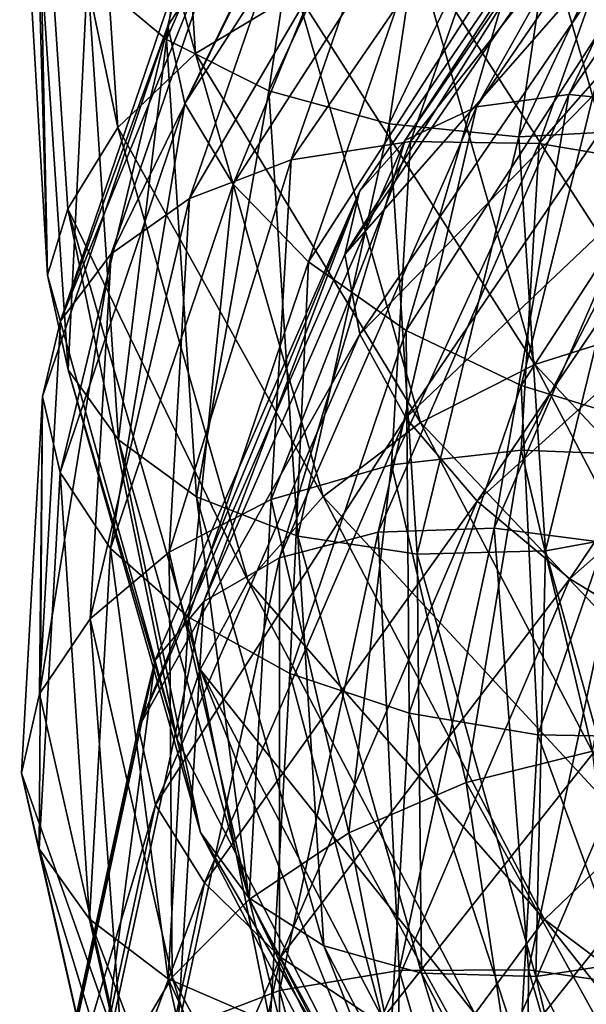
# Model space of a CAD drawing. Header units: metres. Extents: x -109 to 109, y -917 to 389.
# Tile 142 of 256: x -18.98 to -15.86, y -849.01 to -843.59. Entities that reach past the tile are written whole.
import ezdxf

# ---------------------------------------------------------------- set-up
doc = ezdxf.new("R2010")
doc.units = ezdxf.units.M
doc.layers.add('solid_24503124_XXX_01_SW0001', color=7, linetype='CONTINUOUS')

msp = doc.modelspace()

# ---------------------------------------------------------------- linework, layer by layer
at = {"layer": 'solid_24503124_XXX_01_SW0001'}
for points in [[(-18.175714, -843.695313, -334.059937), (-17.799078, -841.196777, -332.166931), (-18.610075, -843.331482, -334.426361)], [(-17.247358, -841.547363, -331.962006), (-17.799078, -841.196777, -332.166931), (-18.175714, -843.695313, -334.059937)], [(-18.613676, -841.634888, -336.208313), (-18.180735, -841.286072, -336.590393), (-18.015625, -843.773071, -338.531647)], [(-18.015625, -843.773071, -338.531647), (-18.180735, -841.286072, -336.590393), (-17.458498, -843.43689, -338.766937)], [(-15.564039, -843.618591, -348.426178), (-16.95038, -841.453064, -346.599548), (-15.935988, -843.384094, -348.964478)], [(-16.424967, -841.605652, -346.168274), (-16.95038, -841.453064, -346.599548), (-15.564039, -843.618591, -348.426178)], [(-17.612318, -843.979004, -333.784058), (-17.247358, -841.547363, -331.962006), (-18.175714, -843.695313, -334.059937)], [(-16.598841, -841.808716, -331.881409), (-17.247358, -841.547363, -331.962006), (-17.612318, -843.979004, -333.784058)], [(-18.891485, -842.041931, -335.771088), (-18.613676, -841.634888, -336.208313), (-18.444637, -844.180725, -338.194885)], [(-18.444637, -844.180725, -338.194885), (-18.613676, -841.634888, -336.208313), (-18.015625, -843.773071, -338.531647)], [(-15.081599, -843.713745, -347.928101), (-16.424967, -841.605652, -346.168274), (-15.564039, -843.618591, -348.426178)], [(-15.807373, -841.617554, -345.822479), (-16.424967, -841.605652, -346.168274), (-15.081599, -843.713745, -347.928101)], [(-18.168343, -843.620605, -68.909447), (-16.93047, -841.699829, -71.363274), (-18.075134, -844.047546, -69.352745)], [(-18.073294, -843.228699, -68.427795), (-16.93047, -841.699829, -71.363274), (-18.168343, -843.620605, -68.909447)], [(-16.93047, -841.699829, -71.363274), (-16.84021, -842.127197, -71.794983), (-18.075134, -844.047546, -69.352745)], [(-16.469788, -844.066223, -322.993591), (-14.895588, -841.76532, -321.500763), (-15.960464, -843.998047, -323.439606)], [(-15.2503, -841.896667, -320.965942), (-14.895588, -841.76532, -321.500763), (-16.469788, -844.066223, -322.993591)], [(-15.960464, -843.998047, -323.439606), (-14.434946, -841.763367, -321.997498), (-15.361248, -844.057983, -323.800537)], [(-14.895588, -841.76532, -321.500763), (-14.434946, -841.763367, -321.997498), (-15.960464, -843.998047, -323.439606)], [(-16.950079, -844.159546, -333.623016), (-16.598841, -841.808716, -331.881409), (-17.612318, -843.979004, -333.784058)], [(-15.899962, -841.969543, -331.923859), (-16.598841, -841.808716, -331.881409), (-16.950079, -844.159546, -333.623016)], [(-16.861988, -844.250366, -322.495178), (-15.2503, -841.896667, -320.965942), (-16.469788, -844.066223, -322.993591)], [(-15.477911, -842.143311, -320.431152), (-15.2503, -841.896667, -320.965942), (-16.861988, -844.250366, -322.495178)], [(-16.236412, -844.231567, -333.581055), (-15.899962, -841.969543, -331.923859), (-16.950079, -844.159546, -333.623016)], [(-15.201337, -842.022034, -332.08252), (-15.899962, -841.969543, -331.923859), (-16.236412, -844.231567, -333.581055)], [(-15.523003, -844.193909, -333.657135), (-15.201337, -842.022034, -332.08252), (-16.236412, -844.231567, -333.581055)], [(-18.830534, -844.994202, -337.262787), (-18.984041, -842.381531, -335.240784), (-18.891485, -842.041931, -335.771088)], [(-18.719923, -844.628418, -337.783142), (-18.891485, -842.041931, -335.771088), (-18.444637, -844.180725, -338.194885)], [(-18.830534, -844.994202, -337.262787), (-18.891485, -842.041931, -335.771088), (-18.719923, -844.628418, -337.783142)], [(-14.415651, -844.543091, -351.653625), (-16.327604, -842.495178, -349.928314), (-16.176962, -842.065552, -350.421631)], [(-14.254022, -844.091797, -352.135376), (-16.176962, -842.065552, -350.421631), (-14.044409, -843.503784, -352.439148)], [(-14.415651, -844.543091, -351.653625), (-16.176962, -842.065552, -350.421631), (-14.254022, -844.091797, -352.135376)], [(-18.075134, -844.047546, -69.352745), (-16.84021, -842.127197, -71.794983), (-17.80933, -844.493103, -69.737053)], [(-16.84021, -842.127197, -71.794983), (-16.592566, -842.599487, -72.144226), (-17.80933, -844.493103, -69.737053)], [(-17.194212, -844.880249, -321.482025), (-15.477911, -842.143311, -320.431152), (-17.113651, -844.533081, -321.980377)], [(-17.194212, -844.880249, -321.482025), (-15.546289, -842.474243, -319.930847), (-15.477911, -842.143311, -320.431152)], [(-17.113651, -844.533081, -321.980377), (-15.477911, -842.143311, -320.431152), (-16.861988, -844.250366, -322.495178)], [(-18.889563, -842.915161, -334.853943), (-18.984041, -842.381531, -335.240784), (-18.830534, -844.994202, -337.262787)], [(-16.851244, -842.522766, -67.082626), (-17.390293, -842.659241, -67.479691), (-18.049856, -844.571045, -64.970764)], [(-17.490362, -844.358215, -64.634277), (-16.851244, -842.522766, -67.082626), (-18.049856, -844.571045, -64.970764)], [(-16.217621, -842.50824, -66.777946), (-16.851244, -842.522766, -67.082626), (-17.490362, -844.358215, -64.634277)], [(-16.832706, -844.256958, -64.403137), (-16.217621, -842.50824, -66.777946), (-17.490362, -844.358215, -64.634277)], [(-15.476335, -842.919922, -319.514313), (-15.546289, -842.474243, -319.930847), (-17.194212, -844.880249, -321.482025)], [(-15.534793, -842.610474, -66.579704), (-16.217621, -842.50824, -66.777946), (-16.832706, -844.256958, -64.403137)], [(-16.175314, -843.031128, -349.503265), (-16.327604, -842.495178, -349.928314), (-14.415651, -844.543091, -351.653625)], [(-17.80933, -844.493103, -69.737053), (-16.592566, -842.599487, -72.144226), (-17.395096, -844.920532, -70.034004)], [(-16.592566, -842.599487, -72.144226), (-16.206633, -843.073853, -72.390739), (-17.395096, -844.920532, -70.034004)], [(-16.123981, -844.267944, -64.285866), (-15.534793, -842.610474, -66.579704), (-16.832706, -844.256958, -64.403137)], [(-14.852212, -842.818726, -66.498299), (-15.534793, -842.610474, -66.579704), (-16.123981, -844.267944, -64.285866)], [(-17.390293, -842.659241, -67.479691), (-17.805885, -842.901611, -67.939323), (-18.481209, -844.875183, -65.385986)], [(-18.049856, -844.571045, -64.970764), (-17.390293, -842.659241, -67.479691), (-18.481209, -844.875183, -65.385986)], [(-15.415513, -844.38678, -64.286751), (-14.852212, -842.818726, -66.498299), (-16.123981, -844.267944, -64.285866)], [(-17.805885, -842.901611, -67.939323), (-18.073294, -843.228699, -68.427795), (-18.75876, -845.245605, -65.848717)], [(-18.481209, -844.875183, -65.385986), (-17.805885, -842.901611, -67.939323), (-18.75876, -845.245605, -65.848717)], [(-18.718016, -845.514099, -336.849274), (-18.889563, -842.915161, -334.853943), (-18.830534, -844.994202, -337.262787)], [(-18.610075, -843.331482, -334.426361), (-18.889563, -842.915161, -334.853943), (-18.718016, -845.514099, -336.849274)], [(-17.11191, -845.319275, -321.048157), (-15.476335, -842.919922, -319.514313), (-17.194212, -844.880249, -321.482025)], [(-15.247351, -843.406616, -319.183167), (-15.476335, -842.919922, -319.514313), (-17.11191, -845.319275, -321.048157)], [(-14.25257, -845.067993, -351.203918), (-16.175314, -843.031128, -349.503265), (-14.415651, -844.543091, -351.653625)], [(-15.935988, -843.384094, -348.964478), (-16.175314, -843.031128, -349.503265), (-14.25257, -845.067993, -351.203918)], [(-16.096109, -843.071228, -338.869904), (-15.388923, -843.056641, -338.74295), (-14.789518, -845.170044, -340.320465)], [(-17.395096, -844.920532, -70.034004), (-16.206633, -843.073853, -72.390739), (-16.857159, -845.29895, -70.218544)], [(-16.206633, -843.073853, -72.390739), (-15.705447, -843.516724, -72.512619), (-16.857159, -845.29895, -70.218544)], [(-16.80304, -843.199707, -338.879669), (-16.096109, -843.071228, -338.869904), (-15.469159, -845.270447, -340.531799)], [(-15.469159, -845.270447, -340.531799), (-16.096109, -843.071228, -338.869904), (-14.789518, -845.170044, -340.320465)], [(-18.75876, -845.245605, -65.848717), (-18.073294, -843.228699, -68.427795), (-18.168343, -843.620605, -68.909447)], [(-17.458498, -843.43689, -338.766937), (-16.80304, -843.199707, -338.879669), (-16.148554, -845.485962, -340.624115)], [(-16.148554, -845.485962, -340.624115), (-16.80304, -843.199707, -338.879669), (-15.469159, -845.270447, -340.531799)], [(-18.441069, -845.901184, -336.38092), (-18.610075, -843.331482, -334.426361), (-18.718016, -845.514099, -336.849274)], [(-18.175714, -843.695313, -334.059937), (-18.610075, -843.331482, -334.426361), (-18.441069, -845.901184, -336.38092)], [(-14.041692, -845.398804, -350.631104), (-15.935988, -843.384094, -348.964478), (-14.25257, -845.067993, -351.203918)], [(-15.564039, -843.618591, -348.426178), (-15.935988, -843.384094, -348.964478), (-14.041692, -845.398804, -350.631104)], [(-18.015625, -843.773071, -338.531647), (-17.458498, -843.43689, -338.766937), (-16.778482, -845.805542, -340.585907)], [(-16.778482, -845.805542, -340.585907), (-17.458498, -843.43689, -338.766937), (-16.148554, -845.485962, -340.624115)], [(-16.858725, -845.778625, -320.682861), (-15.247351, -843.406616, -319.183167), (-17.11191, -845.319275, -321.048157)], [(-14.891475, -843.91217, -318.965973), (-15.247351, -843.406616, -319.183167), (-16.858725, -845.778625, -320.682861)], [(-16.857159, -845.29895, -70.218544), (-15.705447, -843.516724, -72.512619), (-16.224276, -845.600525, -70.27095)], [(-15.705447, -843.516724, -72.512619), (-15.115806, -843.896973, -72.493561), (-16.224276, -845.600525, -70.27095)], [(-18.857632, -845.661194, -66.322006), (-18.168343, -843.620605, -68.909447), (-18.76067, -846.080994, -66.786308)], [(-18.75876, -845.245605, -65.848717), (-18.168343, -843.620605, -68.909447), (-18.857632, -845.661194, -66.322006)], [(-18.168343, -843.620605, -68.909447), (-18.075134, -844.047546, -69.352745), (-18.76067, -846.080994, -66.786308)], [(-18.010651, -846.215271, -335.956726), (-18.175714, -843.695313, -334.059937), (-18.441069, -845.901184, -336.38092)], [(-17.612318, -843.979004, -333.784058), (-18.175714, -843.695313, -334.059937), (-18.010651, -846.215271, -335.956726)], [(-18.444637, -844.180725, -338.194885), (-18.015625, -843.773071, -338.531647), (-17.31391, -846.213562, -340.411469)], [(-17.31391, -846.213562, -340.411469), (-18.015625, -843.773071, -338.531647), (-16.778482, -845.805542, -340.585907)], [(-16.46524, -846.238281, -320.417755), (-14.891475, -843.91217, -318.965973), (-16.858725, -845.778625, -320.682861)], [(-14.429881, -844.401306, -318.882904), (-14.891475, -843.91217, -318.965973), (-16.46524, -846.238281, -320.417755)], [(-16.224276, -845.600525, -70.27095), (-15.115806, -843.896973, -72.493561), (-15.541696, -845.810608, -70.194565)], [(-17.452372, -846.431519, -335.60965), (-17.612318, -843.979004, -333.784058), (-18.010651, -846.215271, -335.956726)], [(-16.950079, -844.159546, -333.623016), (-17.612318, -843.979004, -333.784058), (-17.452372, -846.431519, -335.60965)], [(-17.01013, -846.409546, -325.017975), (-15.960464, -843.998047, -323.439606), (-16.371506, -846.386597, -325.311493)], [(-16.469788, -844.066223, -322.993591), (-15.960464, -843.998047, -323.439606), (-17.01013, -846.409546, -325.017975)], [(-15.960464, -843.998047, -323.439606), (-15.361248, -844.057983, -323.800537), (-16.371506, -846.386597, -325.311493)], [(-18.76067, -846.080994, -66.786308), (-18.075134, -844.047546, -69.352745), (-18.484785, -846.498474, -67.207855)], [(-18.075134, -844.047546, -69.352745), (-17.80933, -844.493103, -69.737053), (-18.484785, -846.498474, -67.207855)], [(-17.55295, -846.549927, -324.62674), (-16.469788, -844.066223, -322.993591), (-17.01013, -846.409546, -325.017975)], [(-16.861988, -844.250366, -322.495178), (-16.469788, -844.066223, -322.993591), (-17.55295, -846.549927, -324.62674)], [(-16.371506, -846.386597, -325.311493), (-15.361248, -844.057983, -323.800537), (-15.682731, -846.476624, -325.494202)], [(-18.719923, -844.628418, -337.783142), (-18.444637, -844.180725, -338.194885), (-17.726212, -846.678894, -340.118713)], [(-17.726212, -846.678894, -340.118713), (-18.444637, -844.180725, -338.194885), (-17.31391, -846.213562, -340.411469)], [(-16.796146, -846.530457, -335.36795), (-16.950079, -844.159546, -333.623016), (-17.452372, -846.431519, -335.60965)], [(-16.236412, -844.231567, -333.581055), (-16.950079, -844.159546, -333.623016), (-16.796146, -846.530457, -335.36795)], [(-15.523003, -844.193909, -333.657135), (-16.236412, -844.231567, -333.581055), (-16.088961, -846.512817, -335.241364)], [(-15.38203, -846.384216, -335.234711), (-15.523003, -844.193909, -333.657135), (-16.088961, -846.512817, -335.241364)], [(-17.970943, -846.791565, -324.167603), (-16.861988, -844.250366, -322.495178), (-17.55295, -846.549927, -324.62674)], [(-17.113651, -844.533081, -321.980377), (-16.861988, -844.250366, -322.495178), (-17.970943, -846.791565, -324.167603)], [(-16.832706, -844.256958, -64.403137), (-17.490362, -844.358215, -64.634277), (-17.599058, -846.228271, -62.130165)], [(-16.937317, -846.038818, -61.974667), (-16.832706, -844.256958, -64.403137), (-17.599058, -846.228271, -62.130165)], [(-16.123981, -844.267944, -64.285866), (-16.832706, -844.256958, -64.403137), (-16.937317, -846.038818, -61.974667)], [(-16.088961, -846.512817, -335.241364), (-16.236412, -844.231567, -333.581055), (-16.796146, -846.530457, -335.36795)], [(-16.224188, -845.957092, -61.94067), (-16.123981, -844.267944, -64.285866), (-16.937317, -846.038818, -61.974667)], [(-15.415513, -844.38678, -64.286751), (-16.123981, -844.267944, -64.285866), (-16.224188, -845.957092, -61.94067)], [(-17.490362, -844.358215, -64.634277), (-18.049856, -844.571045, -64.970764), (-18.162029, -846.518738, -62.404327)], [(-17.599058, -846.228271, -62.130165), (-17.490362, -844.358215, -64.634277), (-18.162029, -846.518738, -62.404327)], [(-15.954865, -846.66571, -320.276031), (-14.429881, -844.401306, -318.882904), (-16.46524, -846.238281, -320.417755)], [(-15.511315, -845.985168, -62.026157), (-15.415513, -844.38678, -64.286751), (-16.224188, -845.957092, -61.94067)], [(-13.887304, -844.840759, -318.948181), (-14.429881, -844.401306, -318.882904), (-15.954865, -846.66571, -320.276031)], [(-18.484785, -846.498474, -67.207855), (-17.80933, -844.493103, -69.737053), (-18.05484, -846.876709, -67.558403)], [(-17.80933, -844.493103, -69.737053), (-17.395096, -844.920532, -70.034004), (-18.05484, -846.876709, -67.558403)], [(-18.049856, -844.571045, -64.970764), (-18.481209, -844.875183, -65.385986), (-18.596066, -846.885681, -62.773827)], [(-18.162029, -846.518738, -62.404327), (-18.049856, -844.571045, -64.970764), (-18.596066, -846.885681, -62.773827)], [(-18.33094, -847.485718, -323.183014), (-17.113651, -844.533081, -321.980377), (-18.239159, -847.113586, -323.674438)], [(-18.33094, -847.485718, -323.183014), (-17.194212, -844.880249, -321.482025), (-17.113651, -844.533081, -321.980377)], [(-18.239159, -847.113586, -323.674438), (-17.113651, -844.533081, -321.980377), (-17.970943, -846.791565, -324.167603)], [(-18.118362, -847.546753, -339.213043), (-18.830534, -844.994202, -337.262787), (-18.719923, -844.628418, -337.783142)], [(-17.990774, -847.166199, -339.731689), (-18.719923, -844.628418, -337.783142), (-17.726212, -846.678894, -340.118713)], [(-18.118362, -847.546753, -339.213043), (-18.719923, -844.628418, -337.783142), (-17.990774, -847.166199, -339.731689)], [(-15.354946, -847.030823, -320.275146), (-13.887304, -844.840759, -318.948181), (-15.954865, -846.66571, -320.276031)], [(-18.481209, -844.875183, -65.385986), (-18.75876, -845.245605, -65.848717), (-18.87534, -847.30011, -63.21003)], [(-18.596066, -846.885681, -62.773827), (-18.481209, -844.875183, -65.385986), (-18.87534, -847.30011, -63.21003)], [(-17.11191, -845.319275, -321.048157), (-17.194212, -844.880249, -321.482025), (-18.33094, -847.485718, -323.183014)], [(-18.05484, -846.876709, -67.558403), (-17.395096, -844.920532, -70.034004), (-17.4965, -847.187378, -67.809525)], [(-17.395096, -844.920532, -70.034004), (-16.857159, -845.29895, -70.218544), (-17.4965, -847.187378, -67.809525)], [(-18.718016, -845.514099, -336.849274), (-18.830534, -844.994202, -337.262787), (-18.118362, -847.546753, -339.213043)], [(-18.87534, -847.30011, -63.21003), (-18.75876, -845.245605, -65.848717), (-18.857632, -845.661194, -66.322006)], [(-16.148554, -845.485962, -340.624115), (-15.469159, -845.270447, -340.531799), (-14.379757, -847.36969, -342.082184)], [(-18.237303, -847.910217, -322.725586), (-17.11191, -845.319275, -321.048157), (-18.33094, -847.485718, -323.183014)], [(-16.858725, -845.778625, -320.682861), (-17.11191, -845.319275, -321.048157), (-18.237303, -847.910217, -322.725586)], [(-17.4965, -847.187378, -67.809525), (-16.857159, -845.29895, -70.218544), (-16.839615, -847.406372, -67.937866)], [(-16.857159, -845.29895, -70.218544), (-16.224276, -845.600525, -70.27095), (-16.839615, -847.406372, -67.937866)], [(-16.778482, -845.805542, -340.585907), (-16.148554, -845.485962, -340.624115), (-15.011307, -847.667908, -342.252319)], [(-15.011307, -847.667908, -342.252319), (-16.148554, -845.485962, -340.624115), (-14.379757, -847.36969, -342.082184)], [(-17.988941, -848.064026, -338.781433), (-18.718016, -845.514099, -336.849274), (-18.118362, -847.546753, -339.213043)], [(-18.441069, -845.901184, -336.38092), (-18.718016, -845.514099, -336.849274), (-17.988941, -848.064026, -338.781433)], [(-16.839615, -847.406372, -67.937866), (-16.224276, -845.600525, -70.27095), (-16.131145, -847.525146, -67.941612)], [(-16.224276, -845.600525, -70.27095), (-15.541696, -845.810608, -70.194565), (-16.131145, -847.525146, -67.941612)], [(-18.973759, -847.736206, -63.679344), (-18.857632, -845.661194, -66.322006), (-18.877262, -848.152527, -64.160507)], [(-18.87534, -847.30011, -63.21003), (-18.857632, -845.661194, -66.322006), (-18.973759, -847.736206, -63.679344)], [(-18.857632, -845.661194, -66.322006), (-18.76067, -846.080994, -66.786308), (-18.877262, -848.152527, -64.160507)], [(-17.967466, -848.339844, -322.323456), (-16.858725, -845.778625, -320.682861), (-18.237303, -847.910217, -322.725586)], [(-16.46524, -846.238281, -320.417755), (-16.858725, -845.778625, -320.682861), (-17.967466, -848.339844, -322.323456)], [(-17.31391, -846.213562, -340.411469), (-16.778482, -845.805542, -340.585907), (-15.596872, -848.065491, -342.284271)], [(-15.596872, -848.065491, -342.284271), (-16.778482, -845.805542, -340.585907), (-15.011307, -847.667908, -342.252319)], [(-16.131145, -847.525146, -67.941612), (-15.541696, -845.810608, -70.194565), (-15.422421, -847.539001, -67.824615)], [(-17.722782, -848.422424, -338.273346), (-18.441069, -845.901184, -336.38092), (-17.988941, -848.064026, -338.781433)], [(-18.010651, -846.215271, -335.956726), (-18.441069, -845.901184, -336.38092), (-17.722782, -848.422424, -338.273346)], [(-16.224188, -845.957092, -61.94067), (-16.937317, -846.038818, -61.974667), (-16.525757, -847.788086, -59.552624)], [(-15.829954, -847.614929, -59.601688), (-16.224188, -845.957092, -61.94067), (-16.525757, -847.788086, -59.552624)], [(-15.511315, -845.985168, -62.026157), (-16.224188, -845.957092, -61.94067), (-15.829954, -847.614929, -59.601688)], [(-16.937317, -846.038818, -61.974667), (-17.599058, -846.228271, -62.130165), (-17.171417, -848.064514, -59.632645)], [(-16.525757, -847.788086, -59.552624), (-16.937317, -846.038818, -61.974667), (-17.171417, -848.064514, -59.632645)], [(-18.877262, -848.152527, -64.160507), (-18.76067, -846.080994, -66.786308), (-18.599663, -848.541565, -64.6203)], [(-18.76067, -846.080994, -66.786308), (-18.484785, -846.498474, -67.207855), (-18.599663, -848.541565, -64.6203)], [(-17.599058, -846.228271, -62.130165), (-18.162029, -846.518738, -62.404327), (-17.720709, -848.43158, -59.844582)], [(-17.30913, -848.687744, -337.792908), (-18.010651, -846.215271, -335.956726), (-17.722782, -848.422424, -338.273346)], [(-17.452372, -846.431519, -335.60965), (-18.010651, -846.215271, -335.956726), (-17.30913, -848.687744, -337.792908)], [(-17.548103, -848.749573, -322.006622), (-16.46524, -846.238281, -320.417755), (-17.967466, -848.339844, -322.323456)], [(-17.726212, -846.678894, -340.118713), (-17.31391, -846.213562, -340.411469), (-16.094593, -848.541748, -342.167084)], [(-17.171417, -848.064514, -59.632645), (-17.599058, -846.228271, -62.130165), (-17.720709, -848.43158, -59.844582)], [(-15.954865, -846.66571, -320.276031), (-16.46524, -846.238281, -320.417755), (-17.548103, -848.749573, -322.006622)], [(-16.094593, -848.541748, -342.167084), (-17.31391, -846.213562, -340.411469), (-15.596872, -848.065491, -342.284271)], [(-17.553356, -848.933105, -326.675507), (-17.01013, -846.409546, -325.017975), (-16.894337, -848.822937, -326.898682)], [(-17.55295, -846.549927, -324.62674), (-17.01013, -846.409546, -325.017975), (-17.553356, -848.933105, -326.675507)], [(-17.01013, -846.409546, -325.017975), (-16.371506, -846.386597, -325.311493), (-16.894337, -848.822937, -326.898682)], [(-16.894337, -848.822937, -326.898682), (-16.371506, -846.386597, -325.311493), (-16.183565, -848.820435, -327.003204)], [(-16.371506, -846.386597, -325.311493), (-15.682731, -846.476624, -325.494202), (-16.183565, -848.820435, -327.003204)], [(-15.38203, -846.384216, -335.234711), (-16.088961, -846.512817, -335.241364), (-15.462289, -848.751526, -336.847565)], [(-16.772594, -848.837891, -337.376587), (-17.452372, -846.431519, -335.60965), (-17.30913, -848.687744, -337.792908)], [(-16.796146, -846.530457, -335.36795), (-17.452372, -846.431519, -335.60965), (-16.772594, -848.837891, -337.376587)], [(-16.183565, -848.820435, -327.003204), (-15.682731, -846.476624, -325.494202), (-15.472537, -848.922363, -326.985931)], [(-18.599663, -848.541565, -64.6203), (-18.484785, -846.498474, -67.207855), (-18.167046, -848.869751, -65.025909)], [(-18.162029, -846.518738, -62.404327), (-18.596066, -846.885681, -62.773827), (-18.144197, -848.860474, -60.168404)], [(-18.484785, -846.498474, -67.207855), (-18.05484, -846.876709, -67.558403), (-18.167046, -848.869751, -65.025909)], [(-17.720709, -848.43158, -59.844582), (-18.162029, -846.518738, -62.404327), (-18.144197, -848.860474, -60.168404)], [(-16.088961, -846.512817, -335.241364), (-16.796146, -846.530457, -335.36795), (-16.14193, -848.856934, -337.056458)], [(-16.14193, -848.856934, -337.056458), (-16.796146, -846.530457, -335.36795), (-16.772594, -848.837891, -337.376587)], [(-15.462289, -848.751526, -336.847565), (-16.088961, -846.512817, -335.241364), (-16.14193, -848.856934, -337.056458)], [(-18.113512, -849.149414, -326.34137), (-17.55295, -846.549927, -324.62674), (-17.553356, -848.933105, -326.675507)], [(-17.970943, -846.791565, -324.167603), (-17.55295, -846.549927, -324.62674), (-18.113512, -849.149414, -326.34137)], [(-17.990774, -847.166199, -339.731689), (-17.726212, -846.678894, -340.118713), (-16.477858, -849.061646, -341.91571)], [(-16.477858, -849.061646, -341.91571), (-17.726212, -846.678894, -340.118713), (-16.094593, -848.541748, -342.167084)], [(-17.004162, -849.109802, -321.801575), (-15.954865, -846.66571, -320.276031), (-17.548103, -848.749573, -322.006622)], [(-15.354946, -847.030823, -320.275146), (-15.954865, -846.66571, -320.276031), (-17.004162, -849.109802, -321.801575)], [(-18.544853, -849.451538, -325.923187), (-17.970943, -846.791565, -324.167603), (-18.113512, -849.149414, -326.34137)], [(-18.239159, -847.113586, -323.674438), (-17.970943, -846.791565, -324.167603), (-18.544853, -849.451538, -325.923187)], [(-18.596066, -846.885681, -62.773827), (-18.87534, -847.30011, -63.21003), (-18.416687, -849.31842, -60.578049)], [(-18.144197, -848.860474, -60.168404), (-18.596066, -846.885681, -62.773827), (-18.416687, -849.31842, -60.578049)], [(-18.167046, -848.869751, -65.025909), (-18.05484, -846.876709, -67.558403), (-17.605236, -849.111694, -65.345474)], [(-18.05484, -846.876709, -67.558403), (-17.4965, -847.187378, -67.809525), (-17.605236, -849.111694, -65.345474)], [(-16.36479, -849.394043, -321.729279), (-15.354946, -847.030823, -320.275146), (-17.004162, -849.109802, -321.801575)], [(-14.708441, -847.314148, -320.40802), (-15.354946, -847.030823, -320.275146), (-16.36479, -849.394043, -321.729279)], [(-18.917492, -850.204773, -324.962891), (-18.239159, -847.113586, -323.674438), (-18.821634, -849.814819, -325.452545)], [(-18.917492, -850.204773, -324.962891), (-18.33094, -847.485718, -323.183014), (-18.239159, -847.113586, -323.674438)], [(-18.821634, -849.814819, -325.452545), (-18.239159, -847.113586, -323.674438), (-18.544853, -849.451538, -325.923187)], [(-16.862272, -849.991028, -341.042969), (-18.118362, -847.546753, -339.213043), (-17.990774, -847.166199, -339.731689)], [(-16.723789, -849.586548, -341.55191), (-17.990774, -847.166199, -339.731689), (-16.477858, -849.061646, -341.91571)], [(-16.862272, -849.991028, -341.042969), (-17.990774, -847.166199, -339.731689), (-16.723789, -849.586548, -341.55191)], [(-17.605236, -849.111694, -65.345474), (-17.4965, -847.187378, -67.809525), (-16.944267, -849.246765, -65.551918)], [(-17.4965, -847.187378, -67.809525), (-16.839615, -847.406372, -67.937866), (-16.944267, -849.246765, -65.551918)], [(-18.416687, -849.31842, -60.578049), (-18.87534, -847.30011, -63.21003), (-18.973759, -847.736206, -63.679344)], [(-15.675765, -849.588684, -321.787445), (-14.708441, -847.314148, -320.40802), (-16.36479, -849.394043, -321.729279)], [(-16.944267, -849.246765, -65.551918), (-16.839615, -847.406372, -67.937866), (-16.231396, -849.272766, -65.638069)], [(-16.839615, -847.406372, -67.937866), (-16.131145, -847.525146, -67.941612), (-16.231396, -849.272766, -65.638069)], [(-18.237303, -847.910217, -322.725586), (-18.33094, -847.485718, -323.183014), (-18.917492, -850.204773, -324.962891)], [(-17.988941, -848.064026, -338.781433), (-18.118362, -847.546753, -339.213043), (-16.862272, -849.991028, -341.042969)], [(-16.231396, -849.272766, -65.638069), (-16.131145, -847.525146, -67.941612), (-15.518267, -849.191895, -65.602104)], [(-16.131145, -847.525146, -67.941612), (-15.422421, -847.539001, -67.824615), (-15.518267, -849.191895, -65.602104)], [(-15.829954, -847.614929, -59.601688), (-16.525757, -847.788086, -59.552624), (-15.613987, -849.439758, -57.197727)], [(-18.973759, -847.736206, -63.679344), (-18.877262, -848.152527, -64.160507), (-18.418562, -850.187744, -61.54118)], [(-18.511015, -849.777588, -61.039677), (-18.973759, -847.736206, -63.679344), (-18.418562, -850.187744, -61.54118)], [(-18.416687, -849.31842, -60.578049), (-18.973759, -847.736206, -63.679344), (-18.511015, -849.777588, -61.039677)], [(-16.525757, -847.788086, -59.552624), (-17.171417, -848.064514, -59.632645), (-16.224026, -849.799316, -57.204727)], [(-15.613987, -849.439758, -57.197727), (-16.525757, -847.788086, -59.552624), (-16.224026, -849.799316, -57.204727)], [(-18.819717, -850.622437, -324.486298), (-18.237303, -847.910217, -322.725586), (-18.917492, -850.204773, -324.962891)], [(-17.967466, -848.339844, -322.323456), (-18.237303, -847.910217, -322.725586), (-18.819717, -850.622437, -324.486298)], [(-16.722086, -850.495667, -340.586029), (-17.988941, -848.064026, -338.781433), (-16.862272, -849.991028, -341.042969)], [(-17.722782, -848.422424, -338.273346), (-17.988941, -848.064026, -338.781433), (-16.722086, -850.495667, -340.586029)], [(-17.171417, -848.064514, -59.632645), (-17.720709, -848.43158, -59.844582), (-16.743011, -850.239563, -57.356419)], [(-16.224026, -849.799316, -57.204727), (-17.171417, -848.064514, -59.632645), (-16.743011, -850.239563, -57.356419)], [(-16.094593, -848.541748, -342.167084), (-15.596872, -848.065491, -342.284271), (-13.95185, -850.156494, -343.805054)], [(-18.877262, -848.152527, -64.160507), (-18.599663, -848.541565, -64.6203), (-18.147709, -850.548828, -62.039028)], [(-18.418562, -850.187744, -61.54118), (-18.877262, -848.152527, -64.160507), (-18.147709, -850.548828, -62.039028)], [(-18.541265, -851.020752, -324.045685), (-17.967466, -848.339844, -322.323456), (-18.819717, -850.622437, -324.486298)], [(-17.548103, -848.749573, -322.006622), (-17.967466, -848.339844, -322.323456), (-18.541265, -851.020752, -324.045685)], [(-17.720709, -848.43158, -59.844582), (-18.144197, -848.860474, -60.168404), (-17.143135, -850.727783, -57.635967)], [(-16.47467, -850.826782, -340.040436), (-17.722782, -848.422424, -338.273346), (-16.722086, -850.495667, -340.586029)], [(-17.30913, -848.687744, -337.792908), (-17.722782, -848.422424, -338.273346), (-16.47467, -850.826782, -340.040436)], [(-16.743011, -850.239563, -57.356419), (-17.720709, -848.43158, -59.844582), (-17.143135, -850.727783, -57.635967)], [(-18.599663, -848.541565, -64.6203), (-18.167046, -848.869751, -65.025909), (-17.725603, -850.827759, -62.499504)], [(-18.147709, -850.548828, -62.039028), (-18.599663, -848.541565, -64.6203), (-17.725603, -850.827759, -62.499504)], [(-16.477858, -849.061646, -341.91571), (-16.094593, -848.541748, -342.167084), (-14.397076, -850.695129, -343.739868)], [(-14.397076, -850.695129, -343.739868), (-16.094593, -848.541748, -342.167084), (-13.95185, -850.156494, -343.805054)], [(-16.090149, -851.045776, -339.506927), (-17.30913, -848.687744, -337.792908), (-16.47467, -850.826782, -340.040436)], [(-16.772594, -848.837891, -337.376587), (-17.30913, -848.687744, -337.792908), (-16.090149, -851.045776, -339.506927)], [(-18.108509, -851.378052, -323.674866), (-17.548103, -848.749573, -322.006622), (-18.541265, -851.020752, -324.045685)], [(-17.004162, -849.109802, -321.801575), (-17.548103, -848.749573, -322.006622), (-18.108509, -851.378052, -323.674866)], [(-15.462289, -848.751526, -336.847565), (-16.14193, -848.856934, -337.056458), (-15.005148, -851.076355, -338.631226)], [(-18.144197, -848.860474, -60.168404), (-18.416687, -849.31842, -60.578049), (-17.400591, -851.227417, -58.01981)], [(-18.167046, -848.869751, -65.025909), (-17.605236, -849.111694, -65.345474), (-17.177444, -851.001953, -62.887295)], [(-17.725603, -850.827759, -62.499504), (-18.167046, -848.869751, -65.025909), (-17.177444, -851.001953, -62.887295)], [(-17.143135, -850.727783, -57.635967), (-18.144197, -848.860474, -60.168404), (-17.400591, -851.227417, -58.01981)], [(-17.553356, -848.933105, -326.675507), (-16.894337, -848.822937, -326.898682), (-16.911964, -851.302917, -328.506378)], [(-16.911964, -851.302917, -328.506378), (-16.894337, -848.822937, -326.898682), (-16.200453, -851.206116, -328.531769)], [(-16.894337, -848.822937, -326.898682), (-16.183565, -848.820435, -327.003204), (-16.200453, -851.206116, -328.531769)], [(-15.5914, -851.133179, -339.025299), (-16.772594, -848.837891, -337.376587), (-16.090149, -851.045776, -339.506927)], [(-16.14193, -848.856934, -337.056458), (-16.772594, -848.837891, -337.376587), (-15.5914, -851.133179, -339.025299)], [(-16.200453, -851.206116, -328.531769), (-16.183565, -848.820435, -327.003204), (-15.488682, -851.214905, -328.433441)], [(-16.183565, -848.820435, -327.003204), (-15.472537, -848.922363, -326.985931), (-15.488682, -851.214905, -328.433441)], [(-15.005148, -851.076355, -338.631226), (-16.14193, -848.856934, -337.056458), (-15.5914, -851.133179, -339.025299)], [(-18.113512, -849.149414, -326.34137), (-17.553356, -848.933105, -326.675507), (-17.571672, -851.502014, -328.354309)], [(-17.571672, -851.502014, -328.354309), (-17.553356, -848.933105, -326.675507), (-16.911964, -851.302917, -328.506378)]]:
    msp.add_3dface(points, dxfattribs=at)

doc.saveas('drawing.dxf')
